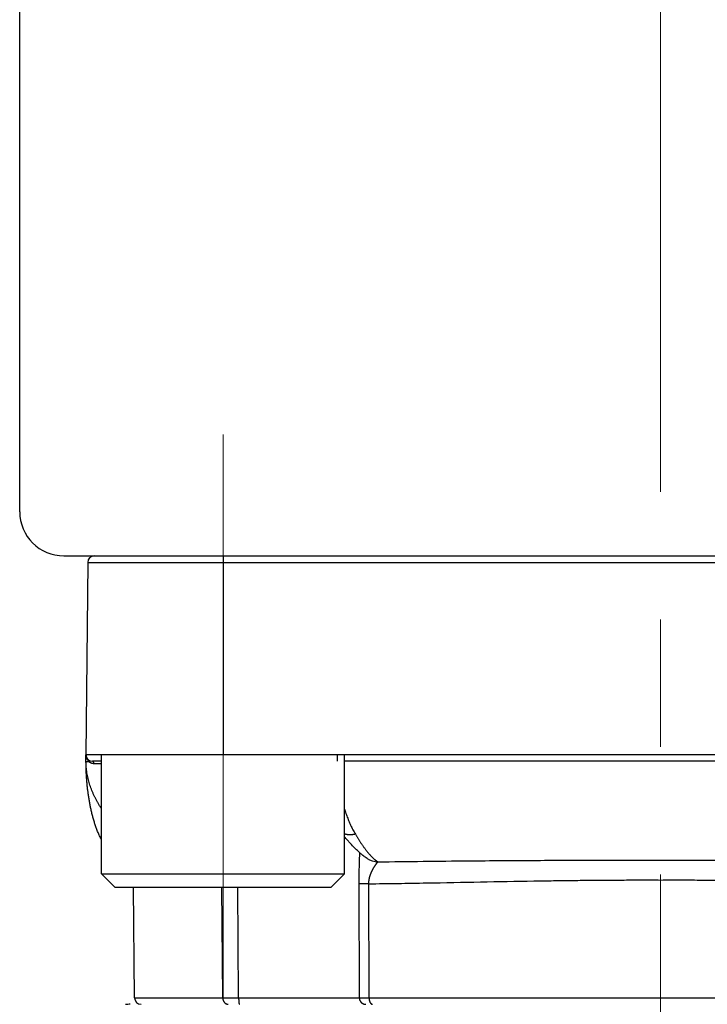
# Model space of a CAD drawing. Header units: millimetres. Extents: x 0 to 1076, y 0 to 742.
# Tile 126 of 132: x 686 to 701, y 396 to 418. Entities that reach past the tile are written whole.
import ezdxf

# ---------------------------------------------------------------- set-up
doc = ezdxf.new("R2010")
doc.units = ezdxf.units.MM
doc.header["$LTSCALE"] = 0.454724
doc.linetypes.add('CENTER', pattern=[50.8, 31.75, -6.35, 6.35, -6.35])
doc.layers.add('NoLayerName_001', color=7, linetype='Continuous')
doc.layers.add('NoLayerName_005', color=7, linetype='Continuous')

msp = doc.modelspace()

# ---------------------------------------------------------------- linework, layer by layer
at = {"layer": 'NoLayerName_001', "color": 4, "linetype": 'CENTER', "lineweight": 13}
for p, q in [((700, 361.25), (700, 560)), ((690.1, 408.750001), (690.1, 395.998692)), ((690.1, 408.750001), (690.1, 395.998692))]:
    msp.add_line(p, q, dxfattribs=at)
at = {"layer": 'NoLayerName_001', "color": 7, "linetype": 'Continuous', "lineweight": 25}
for p, q in [((685.5, 407), (685.5, 422.5)), ((686.5, 406), (713.5, 406))]:
    msp.add_line(p, q, dxfattribs=at)
at = {"layer": 'NoLayerName_001', "color": 21, "linetype": 'Continuous', "lineweight": 25}
msp.add_line((687, 406), (713, 406), dxfattribs=at)
at = {"layer": 'NoLayerName_001', "color": 60, "linetype": 'Continuous', "lineweight": 25}
for p, q in [((687.037973, 405.851309), (687, 401.5)), ((687.037973, 405.851309), (712.962027, 405.851309)), ((687.187968, 406), (712.812032, 406)), ((690.100505, 406), (690.100505, 401.500001)), ((713, 401.5), (687, 401.5)), ((687, 401.35), (687, 401.5)), ((692.68487, 401.5), (692.6858, 401.35)), ((687.050589, 401.349084), (687.062757, 401.348992)), ((687.350505, 401.35), (687.15, 401.35)), ((707.149495, 401.35), (692.850505, 401.35)), ((693.361089, 399.150048), (693.360404, 399.150483)), ((688.098702, 395.998691), (688.076874, 398.500001)), ((690.094456, 395.998691), (690.075572, 398.500001)), ((690.453694, 395.999215), (690.437265, 398.500001)), ((693.171663, 398.579025), (693.183356, 395.999215)), ((693.391586, 398.57728), (693.402948, 395.998691)), ((688.098702, 395.998691), (690.094456, 395.998691)), ((690.094459, 395.998691), (690.453694, 395.999215)), ((690.453694, 395.999215), (693.183356, 395.999215)), ((693.402948, 395.998691), (706.597052, 395.998691))]:
    msp.add_line(p, q, dxfattribs=at)
at = {"layer": 'NoLayerName_001', "color": 4, "linetype": 'Continuous', "lineweight": 25}
for p, q in [((692.850505, 401.500001), (687.350505, 401.500001)), ((687.350505, 398.800001), (687.350505, 401.500001)), ((692.850505, 398.800001), (692.850505, 401.500001)), ((687.650505, 398.500001), (687.350505, 398.800001)), ((687.350505, 398.800001), (692.850505, 398.800001)), ((692.550505, 398.500001), (692.850505, 398.800001)), ((687.650505, 398.500001), (692.550505, 398.500001))]:
    msp.add_line(p, q, dxfattribs=at)
at = {"layer": 'NoLayerName_001', "color": 7, "linetype": 'Continuous', "lineweight": 25}
msp.add_arc((686.5, 407), 1, 180, 270, dxfattribs=at)
at = {"layer": 'NoLayerName_001', "color": 60, "linetype": 'Continuous', "lineweight": 25}
for centre, radius, start, end in [((687.187968, 405.85), 0.15, 90, 179.5), ((687.15, 401.5), 0.15, 180, 270), ((688.533086, 401.35021), 1.533078, 180.0078502, 180.1656686), ((687.193638, 401.486439), 0.189793, 222.0385394, 226.401789), ((687.182384, 401.47564), 0.173833, 254.575511, 255.7714878), ((687.182012, 401.474057), 0.172208, 255.7621732, 269.9491293), ((693.618211, 399.556677), 0.481103, 237.6936874, 268.3193732), ((688.000009, 395.190751), 0.659249, 90.0008101, 92.3246304), ((688.248697, 396), 0.15, 180.500038, 270.0042417)]:
    msp.add_arc(centre, radius, start, end, dxfattribs=at)
for points, knots in [([(687, 401.5), (687.000045, 401.497453), (687.000069, 401.492354), (687.000496, 401.484712), (687.001157, 401.47708), (687.002094, 401.469467), (687.003295, 401.461885), (687.004764, 401.454345), (687.006501, 401.446856), (687.008505, 401.43943), (687.010776, 401.432077), (687.013316, 401.424807), (687.016122, 401.417633), (687.019191, 401.410566), (687.022518, 401.403617), (687.026098, 401.396799), (687.029926, 401.390124), (687.033999, 401.383604), (687.03831, 401.37725), (687.042863, 401.371082), (687.047618, 401.365079), (687.051012, 401.361273), (687.05268, 401.359348)], [0, 0, 0, 0, 0.0076414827, 0.015293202, 0.022953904, 0.0306223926, 0.0382975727, 0.0459784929, 0.0536643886, 0.0613547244, 0.0690492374, 0.0767479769, 0.0844504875, 0.0921544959, 0.0998574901, 0.107557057, 0.1152509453, 0.1229371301, 0.1306138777, 0.1382798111, 0.1459339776, 0.1535759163, 0.1535759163, 0.1535759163, 0.1535759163]), ([(687.062764, 401.348991), (687.062885, 401.349659), (687.063147, 401.350994), (687.063423, 401.353019), (687.063625, 401.355057), (687.063738, 401.357105), (687.063761, 401.359159), (687.06369, 401.361213), (687.063521, 401.363262), (687.063252, 401.365301), (687.062878, 401.367325), (687.062397, 401.369329), (687.061803, 401.371308), (687.061098, 401.373253), (687.060285, 401.375157), (687.059366, 401.377013), (687.058345, 401.378812), (687.057223, 401.380544), (687.056005, 401.382203), (687.05469, 401.383776), (687.053294, 401.385271), (687.052275, 401.386171), (687.051777, 401.386632)], [0, 0, 0, 0, 0.0020361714, 0.0040794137, 0.00612766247, 0.00817918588, 0.01023263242, 0.01228708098, 0.0143420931, 0.01639776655, 0.01845478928, 0.02051449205, 0.02257875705, 0.02464742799, 0.02671813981, 0.02878850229, 0.03085628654, 0.03291953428, 0.03497667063, 0.03702662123, 0.03906893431, 0.04110390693, 0.04110390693, 0.04110390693, 0.04110390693]), ([(687.048614, 400.633358), (687.046676, 400.648208), (687.042708, 400.677896), (687.037317, 400.722499), (687.03225, 400.767139), (687.027565, 400.81182), (687.023244, 400.856537), (687.01929, 400.901288), (687.0157, 400.94607), (687.012471, 400.99088), (687.009602, 401.035715), (687.00709, 401.080573), (687.00494, 401.12545), (687.003162, 401.170342), (687.00176, 401.215247), (687.00076, 401.26016), (687.000106, 401.305079), (687.000069, 401.335027), (687, 401.35)], [0, 0, 0, 0, 0.0449275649, 0.0898545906, 0.1347805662, 0.1797056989, 0.2246304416, 0.2695551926, 0.3144802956, 0.3594060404, 0.4043326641, 0.4492602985, 0.4941883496, 0.5391158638, 0.5840420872, 0.6289664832, 0.6738887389, 0.7188087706, 0.7188087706, 0.7188087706, 0.7188087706]), ([(687, 401.35), (687.000403, 401.349975), (687.00119, 401.349899), (687.002316, 401.349947), (687.003365, 401.349709), (687.004427, 401.349644), (687.005551, 401.349624), (687.00671, 401.349638), (687.00787, 401.349642), (687.009013, 401.349627), (687.010508, 401.349592), (687.011992, 401.349543), (687.013475, 401.349504), (687.014593, 401.34948), (687.015716, 401.34946), (687.022091, 401.349371), (687.030716, 401.349264), (687.041966, 401.349154), (687.04759, 401.349109), (687.050589, 401.349084)], [0, 0, 0, 0, 0.00121096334, 0.00237309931, 0.00335877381, 0.00441872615, 0.00555732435, 0.00673156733, 0.00789720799, 0.00903790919, 0.01016055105, 0.01238123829, 0.01349359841, 0.01461197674, 0.01573513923, 0.01686174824, 0.03373939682, 0.04161261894, 0.05061214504, 0.05061214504, 0.05061214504, 0.05061214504]), ([(687.350505, 400.280148), (687.342141, 400.292963), (687.321884, 400.323551), (687.291373, 400.372971), (687.25902, 400.428377), (687.228257, 400.484694), (687.199101, 400.541865), (687.171633, 400.599874), (687.145919, 400.65869), (687.122029, 400.718286), (687.100031, 400.778635), (687.079994, 400.839709), (687.061992, 400.901465), (687.046098, 400.963835), (687.03239, 401.026733), (687.020959, 401.090061), (687.011857, 401.153723), (687.00528, 401.217625), (687.00089, 401.281663), (687.000518, 401.324421), (687.000014, 401.345777)], [0, 0, 0, 0, 0.045909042, 0.110054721, 0.174207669, 0.238371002, 0.30253999, 0.366712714, 0.430891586, 0.495083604, 0.559300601, 0.623559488, 0.687878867, 0.752242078, 0.816612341, 0.880958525, 0.945256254, 1.009488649, 1.073647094, 1.137732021, 1.137732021, 1.137732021, 1.137732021]), ([(687.062764, 401.348991), (687.063811, 401.348051), (687.065889, 401.346152), (687.0691, 401.343409), (687.072366, 401.340731), (687.075699, 401.33813), (687.079096, 401.335605), (687.082556, 401.333159), (687.086078, 401.330792), (687.089658, 401.328506), (687.093294, 401.326304), (687.096982, 401.324186), (687.100721, 401.322155), (687.104506, 401.320212), (687.108336, 401.318359), (687.112207, 401.316597), (687.116117, 401.314929), (687.120062, 401.313357), (687.12404, 401.31188), (687.128049, 401.310505), (687.132081, 401.309218), (687.134797, 401.308459), (687.13615, 401.308068)], [0, 0, 0, 0, 0.00422178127, 0.00844345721, 0.01266667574, 0.0168931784, 0.02112479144, 0.02536250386, 0.0296055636, 0.03385299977, 0.03810382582, 0.04235704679, 0.04661166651, 0.05086669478, 0.05512115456, 0.05937408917, 0.06362456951, 0.06787170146, 0.07211463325, 0.07635256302, 0.08058474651, 0.08481050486, 0.08481050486, 0.08481050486, 0.08481050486]), ([(687.181864, 401.30185), (687.181838, 401.302548), (687.1818, 401.303946), (687.18166, 401.306039), (687.18147, 401.30813), (687.18122, 401.310215), (687.180912, 401.312294), (687.180544, 401.314364), (687.180117, 401.316423), (687.17963, 401.318469), (687.179083, 401.3205), (687.178473, 401.322514), (687.1778, 401.324507), (687.17706, 401.326476), (687.176251, 401.328417), (687.17537, 401.330325), (687.174415, 401.332198), (687.173382, 401.334032), (687.17227, 401.335821), (687.171078, 401.337562), (687.1698, 401.339244), (687.168434, 401.340854), (687.166977, 401.342381), (687.165424, 401.34381), (687.163774, 401.34513), (687.162023, 401.346327), (687.160175, 401.347385), (687.158242, 401.34829), (687.15624, 401.349027), (687.154188, 401.34957), (687.152103, 401.349937), (687.150698, 401.34996), (687.15, 401.349998)], [0, 0, 0, 0, 0.00209598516, 0.00419377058, 0.00629298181, 0.00839330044, 0.01049446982, 0.01259630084, 0.01469867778, 0.01680156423, 0.0189050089, 0.02100892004, 0.02311261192, 0.02521556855, 0.02731765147, 0.02941913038, 0.03152071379, 0.03362357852, 0.03572939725, 0.03783953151, 0.03995147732, 0.04206248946, 0.04417149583, 0.04627934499, 0.0483890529, 0.05050602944, 0.05263532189, 0.05477033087, 0.05690216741, 0.05902439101, 0.06113388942, 0.06323184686, 0.06323184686, 0.06323184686, 0.06323184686]), ([(687.350505, 399.574416), (687.346216, 399.582689), (687.334913, 399.604206), (687.31761, 399.639487), (687.298665, 399.68026), (687.280641, 399.721448), (687.263444, 399.762981), (687.247031, 399.804826), (687.231374, 399.846955), (687.216441, 399.889346), (687.202202, 399.931976), (687.188625, 399.974825), (687.175681, 400.017868), (687.163337, 400.061084), (687.151562, 400.104455), (687.140339, 400.147967), (687.129652, 400.191611), (687.119481, 400.235378), (687.109811, 400.279258), (687.100622, 400.323241), (687.091898, 400.367318), (687.08362, 400.41148), (687.075774, 400.455719), (687.06835, 400.500031), (687.061355, 400.544411), (687.054718, 400.588846), (687.050681, 400.618525), (687.048614, 400.633358)], [0, 0, 0, 0, 0.027955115, 0.072912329, 0.117869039, 0.162825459, 0.207777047, 0.252720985, 0.297661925, 0.342603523, 0.387547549, 0.432493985, 0.477441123, 0.522385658, 0.567324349, 0.612258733, 0.657190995, 0.702122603, 0.747054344, 0.79198634, 0.836918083, 0.881848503, 0.926777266, 0.971705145, 1.016632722, 1.061560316, 1.106487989, 1.106487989, 1.106487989, 1.106487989]), ([(692.850505, 400.263322), (692.854708, 400.250131), (692.864561, 400.21872), (692.881187, 400.169447), (692.900393, 400.115529), (692.920659, 400.061989), (692.941974, 400.008843), (692.964374, 399.956134), (692.987909, 399.903921), (693.012606, 399.852257), (693.038562, 399.801237), (693.06561, 399.750802), (693.084923, 399.717909), (693.094417, 399.701375)], [0, 0, 0, 0, 0.0415325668, 0.0987600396, 0.1559922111, 0.2132339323, 0.2704917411, 0.3277637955, 0.3850355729, 0.4422952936, 0.4995355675, 0.5567536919, 0.613951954, 0.613951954, 0.613951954, 0.613951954]), ([(693.094417, 399.701372), (693.090156, 399.700361), (693.081649, 399.698264), (693.068782, 399.695559), (693.055855, 399.693131), (693.042863, 399.691037), (693.029819, 399.689276), (693.016731, 399.687862), (693.003606, 399.686807), (692.990454, 399.686121), (692.977284, 399.685816), (692.964109, 399.685905), (692.950943, 399.686403), (692.937803, 399.687326), (692.924704, 399.688689), (692.911663, 399.690507), (692.898697, 399.692797), (692.88582, 399.695569), (692.873059, 399.698857), (692.861268, 399.702346), (692.853822, 399.704987), (692.850505, 399.70612)], [0, 0, 0, 0, 0.013136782, 0.02628352, 0.0394371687, 0.0525953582, 0.065756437, 0.0789195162, 0.0920845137, 0.1052521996, 0.1184240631, 0.131598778, 0.1447726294, 0.1579432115, 0.1711096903, 0.1842729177, 0.1974355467, 0.2106021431, 0.2237781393, 0.2369610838, 0.2474755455, 0.2474755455, 0.2474755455, 0.2474755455]), ([(693.094417, 399.701372), (693.099489, 399.692863), (693.109593, 399.675822), (693.124984, 399.6504), (693.140524, 399.625068), (693.156244, 399.599845), (693.172144, 399.574735), (693.188232, 399.549743), (693.204515, 399.524874), (693.220999, 399.500135), (693.23769, 399.475532), (693.254596, 399.451068), (693.271722, 399.426752), (693.289073, 399.402588), (693.306669, 399.378598), (693.324534, 399.354808), (693.34269, 399.331245), (693.361162, 399.307938), (693.379968, 399.284908), (693.399147, 399.2622), (693.418658, 399.239779), (693.432064, 399.225192), (693.438717, 399.217854)], [0, 0, 0, 0, 0.029716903, 0.0594348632, 0.0891537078, 0.1188734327, 0.1485942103, 0.1783163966, 0.2080405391, 0.2377673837, 0.2674978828, 0.297233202, 0.3269747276, 0.3567234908, 0.3864760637, 0.4162275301, 0.4459741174, 0.4757133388, 0.5054441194, 0.5351669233, 0.5648838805, 0.5945989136, 0.5945989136, 0.5945989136, 0.5945989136]), ([(693.186254, 399.286712), (693.186206, 399.277274), (693.186163, 399.258398), (693.185781, 399.230085), (693.185253, 399.201775), (693.184577, 399.173468), (693.183536, 399.135728), (693.181183, 399.060259), (693.178219, 398.975367), (693.176022, 398.899892), (693.175028, 398.86215), (693.174342, 398.833841), (693.173719, 398.805531), (693.173165, 398.77722), (693.172685, 398.748908), (693.172284, 398.720595), (693.171968, 398.692282), (693.171739, 398.663968), (693.171609, 398.635654), (693.171565, 398.607339), (693.171639, 398.588463), (693.171663, 398.579025)], [0, 0, 0, 0, 0.0283138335, 0.0566280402, 0.0849431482, 0.1132590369, 0.1415750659, 0.1982045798, 0.3397749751, 0.3964072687, 0.4247240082, 0.453040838, 0.4813575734, 0.5096740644, 0.5379901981, 0.5663059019, 0.5946211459, 0.6229359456, 0.6512503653, 0.6795645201, 0.7078785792, 0.7078785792, 0.7078785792, 0.7078785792]), ([(693.438717, 399.217854), (693.441199, 399.215188), (693.446149, 399.209841), (693.453665, 399.201906), (693.461241, 399.194027), (693.468888, 399.186218), (693.476609, 399.178479), (693.484408, 399.170818), (693.492287, 399.163238), (693.500251, 399.155744), (693.508302, 399.148341), (693.516445, 399.141033), (693.524684, 399.133826), (693.533019, 399.126722), (693.541456, 399.119736), (693.550006, 399.112886), (693.558675, 399.106192), (693.567471, 399.099676), (693.576401, 399.093354), (693.585478, 399.087258), (693.594685, 399.081364), (693.600977, 399.07769), (693.604103, 399.075821)], [0, 0, 0, 0, 0.010928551, 0.0218578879, 0.0327877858, 0.0437181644, 0.0546490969, 0.0655808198, 0.0765137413, 0.0874484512, 0.0983857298, 0.1093265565, 0.120272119, 0.1312236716, 0.1421794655, 0.153135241, 0.1640875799, 0.1750341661, 0.1859739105, 0.1969070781, 0.2078354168, 0.2187622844, 0.2187622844, 0.2187622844, 0.2187622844]), ([(693.604101, 399.075781), (693.601468, 399.07321), (693.596008, 399.068235), (693.588928, 399.059707), (693.581954, 399.051115), (693.575114, 399.042423), (693.568397, 399.033652), (693.561799, 399.024796), (693.555311, 399.015856), (693.548927, 399.006835), (693.542642, 398.997742), (693.536451, 398.988582), (693.530349, 398.979362), (693.524333, 398.970088), (693.518406, 398.960758), (693.51257, 398.951372), (693.506826, 398.94193), (693.501177, 398.93243), (693.495625, 398.922874), (693.490172, 398.913259), (693.484822, 398.903587), (693.479578, 398.893856), (693.474442, 398.884067), (693.46942, 398.874219), (693.464513, 398.864312), (693.459725, 398.854346), (693.455061, 398.844322), (693.450524, 398.834239), (693.446119, 398.824098), (693.441851, 398.813899), (693.437723, 398.803642), (693.433741, 398.793327), (693.429909, 398.782954), (693.426231, 398.772525), (693.422712, 398.762041), (693.419357, 398.751502), (693.416171, 398.74091), (693.413157, 398.730268), (693.410327, 398.719574), (693.407657, 398.708837), (693.406062, 398.701636), (693.405241, 398.69804)], [0, 0, 0, 0, 0.0110414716, 0.0221178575, 0.0331961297, 0.0442524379, 0.0552962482, 0.0663373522, 0.0773832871, 0.0884343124, 0.0994889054, 0.1105452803, 0.1216014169, 0.1326559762, 0.1437091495, 0.154761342, 0.1658130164, 0.176864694, 0.1879169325, 0.1989698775, 0.2100233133, 0.2210771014, 0.2321311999, 0.2431856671, 0.2542406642, 0.2652963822, 0.2763525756, 0.2874088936, 0.298465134, 0.3095212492, 0.3205773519, 0.3316337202, 0.3426908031, 0.353748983, 0.3648079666, 0.3758674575, 0.3869273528, 0.3979877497, 0.4090489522, 0.4201114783, 0.4311760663, 0.4311760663, 0.4311760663, 0.4311760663]), ([(693.604102, 399.075795), (694.286309, 399.083028), (695.224332, 399.094263), (696.418222, 399.104045), (697.185736, 399.108571), (698.03854, 399.111578), (698.976629, 399.113012), (699.658876, 399.112369), (700, 399.112258)], [0, 0, 0, 0, 2.046736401, 2.814262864, 3.581788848, 4.349315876, 5.372687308, 6.396057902, 6.396057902, 6.396057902, 6.396057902]), ([(700, 399.112258), (700.426404, 399.112308), (701.108652, 399.112994), (702.046741, 399.111273), (702.814264, 399.108571), (703.581778, 399.104044), (704.775668, 399.094264), (705.713691, 399.083028), (706.395898, 399.075795)], [0, 0, 0, 0, 1.279213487, 2.046741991, 2.814269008, 3.581794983, 4.349321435, 6.396057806, 6.396057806, 6.396057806, 6.396057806]), ([(693.391586, 398.57728), (693.372036, 398.57731), (693.33538, 398.577347), (693.291392, 398.577472), (693.262067, 398.577623), (693.244962, 398.577752), (693.222969, 398.577976), (693.20342, 398.578215), (693.186314, 398.57845), (693.178983, 398.578618), (693.174103, 398.578904), (693.171663, 398.579025)], [0, 0, 0, 0, 0.0586496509, 0.1099698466, 0.1319637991, 0.1466255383, 0.1612864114, 0.1979445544, 0.205278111, 0.2126098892, 0.2199402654, 0.2199402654, 0.2199402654, 0.2199402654]), ([(693.405241, 398.69804), (693.404485, 398.694429), (693.402924, 398.687216), (693.40087, 398.676337), (693.398993, 398.665423), (693.397325, 398.654474), (693.395861, 398.643496), (693.394606, 398.632494), (693.393562, 398.621472), (693.39273, 398.610435), (693.392121, 398.599388), (693.391704, 398.588335), (693.391643, 398.580964), (693.391586, 398.57728)], [0, 0, 0, 0, 0.0110676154, 0.0221388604, 0.0332126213, 0.0442875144, 0.0553622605, 0.0664356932, 0.0775067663, 0.0885745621, 0.0996382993, 0.1106973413, 0.1217512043, 0.1217512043, 0.1217512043, 0.1217512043]), ([(693.391586, 398.57728), (693.611884, 398.580452), (694.052487, 398.586429), (695.300796, 398.607534), (696.475593, 398.632031), (697.577066, 398.649203), (698.017671, 398.65505), (698.458293, 398.659616), (698.898928, 398.662727), (699.266131, 398.664094), (699.559895, 398.6644), (699.780217, 398.664287), (699.927098, 398.663822), (700.000538, 398.663638)], [0, 0, 0, 0, 0.660963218, 1.321927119, 3.745459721, 4.186102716, 4.626745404, 5.06738958, 5.5080358, 5.948682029, 6.169004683, 6.389326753, 6.609648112, 6.609648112, 6.609648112, 6.609648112]), ([(700.000538, 398.663638), (700.073966, 398.663821), (700.220823, 398.664281), (700.514538, 398.664433), (700.881683, 398.663731), (701.322252, 398.661344), (701.762809, 398.657506), (702.20335, 398.65226), (702.717297, 398.644814), (703.891982, 398.624786), (705.140006, 398.599072), (706.241304, 398.582182), (706.534992, 398.578275), (706.608414, 398.57728)], [0, 0, 0, 0, 0.220285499, 0.44057171, 0.88114555, 1.321720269, 1.762293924, 2.202865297, 2.643436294, 3.304293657, 5.727430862, 6.388286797, 6.608571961, 6.608571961, 6.608571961, 6.608571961]), ([(690.094456, 395.998691), (690.09453, 395.99617), (690.094597, 395.991113), (690.095181, 395.983529), (690.096054, 395.975944), (690.097266, 395.96838), (690.098802, 395.960857), (690.100665, 395.953398), (690.102854, 395.946024), (690.105367, 395.938756), (690.108204, 395.931616), (690.111363, 395.924625), (690.114845, 395.917805), (690.118647, 395.911176), (690.12277, 395.904762), (690.127211, 395.898583), (690.131967, 395.892663), (690.137035, 395.887021), (690.142411, 395.881683), (690.148091, 395.876668), (690.15407, 395.872001), (690.160338, 395.867708), (690.166873, 395.863815), (690.173643, 395.860342), (690.180621, 395.857341), (690.187753, 395.854758), (690.192652, 395.85354), (690.195079, 395.85287)], [0, 0, 0, 0, 0.0075649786, 0.0151691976, 0.0228053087, 0.0304659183, 0.0381437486, 0.0458317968, 0.0535234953, 0.0612128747, 0.0688947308, 0.0765647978, 0.0842199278, 0.0918582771, 0.0994794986, 0.1070846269, 0.1146748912, 0.122252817, 0.1298229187, 0.1373919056, 0.1449688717, 0.1525631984, 0.1601692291, 0.167774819, 0.1753696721, 0.1829461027, 0.1904997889, 0.1904997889, 0.1904997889, 0.1904997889]), ([(690.195079, 395.85287), (690.195607, 395.852748), (690.196663, 395.8525), (690.198256, 395.852162), (690.199853, 395.851845), (690.201457, 395.851553), (690.203066, 395.851286), (690.204679, 395.851043), (690.206295, 395.850825), (690.207915, 395.850632), (690.209538, 395.850464), (690.211163, 395.850322), (690.212789, 395.850205), (690.214416, 395.850113), (690.216043, 395.850049), (690.217671, 395.850007), (690.218756, 395.850004), (690.219298, 395.85)], [0, 0, 0, 0, 0.00162663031, 0.00325458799, 0.00488365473, 0.00651361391, 0.00814425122, 0.00977535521, 0.01140671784, 0.0130381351, 0.01466940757, 0.016300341, 0.01793074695, 0.0195604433, 0.02118925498, 0.02281701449, 0.02444356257, 0.02444356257, 0.02444356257, 0.02444356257]), ([(690.453694, 395.999215), (690.453696, 395.997948), (690.453699, 395.995416), (690.453718, 395.991617), (690.453747, 395.987819), (690.453787, 395.984021), (690.453838, 395.980224), (690.4539, 395.976426), (690.453975, 395.972629), (690.454061, 395.968831), (690.454158, 395.965034), (690.454268, 395.961236), (690.454391, 395.957438), (690.454526, 395.95364), (690.454673, 395.949842), (690.454834, 395.946044), (690.455008, 395.942245), (690.455195, 395.938446), (690.455396, 395.934647), (690.455612, 395.930848), (690.455844, 395.927051), (690.456093, 395.923255), (690.456359, 395.919462), (690.456644, 395.915671), (690.456949, 395.911883), (690.457274, 395.908098), (690.45762, 395.904318), (690.457988, 395.900543), (690.45838, 395.896772), (690.458795, 395.893007), (690.459236, 395.889245), (690.459714, 395.885486), (690.460238, 395.881724), (690.460818, 395.877956), (690.461465, 395.874183), (690.462183, 395.87042), (690.462964, 395.866689), (690.463832, 395.863033), (690.464692, 395.859405), (690.46556, 395.85709), (690.465958, 395.855916)], [0, 0, 0, 0, 0.0037987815, 0.0075972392, 0.0113954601, 0.0151935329, 0.0189915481, 0.0227895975, 0.026587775, 0.0303861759, 0.0341848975, 0.0379840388, 0.0417837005, 0.0455839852, 0.0493849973, 0.053186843, 0.0569896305, 0.0607933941, 0.0645978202, 0.0684025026, 0.0722070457, 0.0760110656, 0.0798141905, 0.0836160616, 0.0874163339, 0.0912146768, 0.0950107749, 0.098804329, 0.1025950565, 0.1063826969, 0.110168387, 0.1139567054, 0.1177529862, 0.1215628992, 0.1253924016, 0.1292346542, 0.1330572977, 0.1368252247, 0.1405105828, 0.1442292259, 0.1442292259, 0.1442292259, 0.1442292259]), ([(690.465958, 395.855916), (690.46657, 395.854713), (690.467296, 395.852016), (690.469776, 395.850769), (690.470767, 395.85)], [0, 0, 0, 0, 0.004049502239, 0.007812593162, 0.007812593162, 0.007812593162, 0.007812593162]), ([(693.183356, 395.999215), (693.183437, 395.996628), (693.183502, 395.991445), (693.18419, 395.98369), (693.185228, 395.975962), (693.186675, 395.968287), (693.188511, 395.96069), (693.190735, 395.953193), (693.193344, 395.945823), (693.196334, 395.938601), (693.199698, 395.931551), (693.203423, 395.924688), (693.207497, 395.918031), (693.21191, 395.911595), (693.216648, 395.905397), (693.2217, 395.899455), (693.227055, 395.893784), (693.232701, 395.888403), (693.238621, 395.883324), (693.244799, 395.878559), (693.251218, 395.874121), (693.257861, 395.870023), (693.264712, 395.866277), (693.271755, 395.862895), (693.278971, 395.859892), (693.286341, 395.857277), (693.293839, 395.855051), (693.30144, 395.853221), (693.309118, 395.851786), (693.31685, 395.850769), (693.324609, 395.850107), (693.329793, 395.850069), (693.332379, 395.85)], [0, 0, 0, 0, 0.0077623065, 0.015543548, 0.0233399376, 0.0311473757, 0.0389616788, 0.0467788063, 0.0545950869, 0.0624075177, 0.0702154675, 0.0780199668, 0.0858217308, 0.0936212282, 0.1014188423, 0.1092150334, 0.117010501, 0.1248062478, 0.13260303, 0.1404012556, 0.1482012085, 0.1560032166, 0.163807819, 0.1716159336, 0.1794289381, 0.1872464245, 0.1950651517, 0.202881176, 0.210690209, 0.2184878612, 0.2262698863, 0.2340324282, 0.2340324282, 0.2340324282, 0.2340324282]), ([(693.18336, 395.999215), (693.18702, 395.999158), (693.194338, 395.999031), (693.205317, 395.998929), (693.216297, 395.998865), (693.282174, 395.998734), (693.344392, 395.998742), (693.40295, 395.998691)], [0, 0, 0, 0, 0.0109793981, 0.0219587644, 0.0329383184, 0.0439181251, 0.2195921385, 0.2195921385, 0.2195921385, 0.2195921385]), ([(693.402948, 395.998691), (693.402974, 395.996932), (693.403, 395.993414), (693.403189, 395.988138), (693.403468, 395.982865), (693.403857, 395.977597), (693.40435, 395.972335), (693.404951, 395.967083), (693.405662, 395.961843), (693.406482, 395.956617), (693.407413, 395.951407), (693.408458, 395.946216), (693.409616, 395.941045), (693.410889, 395.9359), (693.412283, 395.930785), (693.413804, 395.925707), (693.415458, 395.920673), (693.41725, 395.915691), (693.419185, 395.910767), (693.421271, 395.905908), (693.423511, 395.90112), (693.425912, 395.896412), (693.428478, 395.89179), (693.431215, 395.887267), (693.434131, 395.882859), (693.437233, 395.878585), (693.440527, 395.874462), (693.444023, 395.870511), (693.447754, 395.86677), (693.45175, 395.863276), (693.456035, 395.860077), (693.4606, 395.857218), (693.465406, 395.854747), (693.470405, 395.852715), (693.475552, 395.851207), (693.480793, 395.850177), (693.484335, 395.85011), (693.486092, 395.85)], [0, 0, 0, 0, 0.0052763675, 0.0105549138, 0.0158354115, 0.0211177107, 0.0264017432, 0.0316875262, 0.0369751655, 0.0422648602, 0.0475569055, 0.0528516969, 0.0581497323, 0.063450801, 0.0687527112, 0.0740533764, 0.0793512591, 0.0846454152, 0.08993554, 0.0952220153, 0.100505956, 0.1057892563, 0.1110745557, 0.1163616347, 0.121646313, 0.1269258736, 0.1321997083, 0.1374698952, 0.1427443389, 0.1480393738, 0.1533801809, 0.1587708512, 0.1641785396, 0.1695733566, 0.1749343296, 0.180252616, 0.1855351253, 0.1855351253, 0.1855351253, 0.1855351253])]:
    msp.add_open_spline(points, degree=3, knots=knots, dxfattribs=at)
msp.add_open_spline([(687.181864, 401.30185), (687.238077, 401.301791), (687.294291, 401.301731), (687.350505, 401.301672)], degree=3, dxfattribs=at)
at = {"layer": 'NoLayerName_001', "color": 7, "linetype": 'Continuous', "lineweight": 25}
msp.add_open_spline([(693.361088, 399.150048), (693.335183, 399.168588), (693.29711, 399.195042), (693.238036, 399.239743), (693.176359, 399.29564), (693.110088, 399.356019), (693.036424, 399.433255), (692.975596, 399.498912), (692.907304, 399.573922), (692.871613, 399.617958), (692.850505, 399.643132)], degree=3, knots=[0, 0, 0, 0, 0.0955673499, 0.1390852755, 0.2221184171, 0.3450845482, 0.4079472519, 0.5422140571, 0.6136405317, 0.7121983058, 0.7121983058, 0.7121983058, 0.7121983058], dxfattribs=at)
at = {"layer": 'NoLayerName_005', "color": 60, "linetype": 'Continuous', "lineweight": 25}
msp.add_arc((688.000288, 395.182677), 0.667323, 90.0247503, 98.9041062, dxfattribs=at)

doc.saveas('drawing.dxf')
